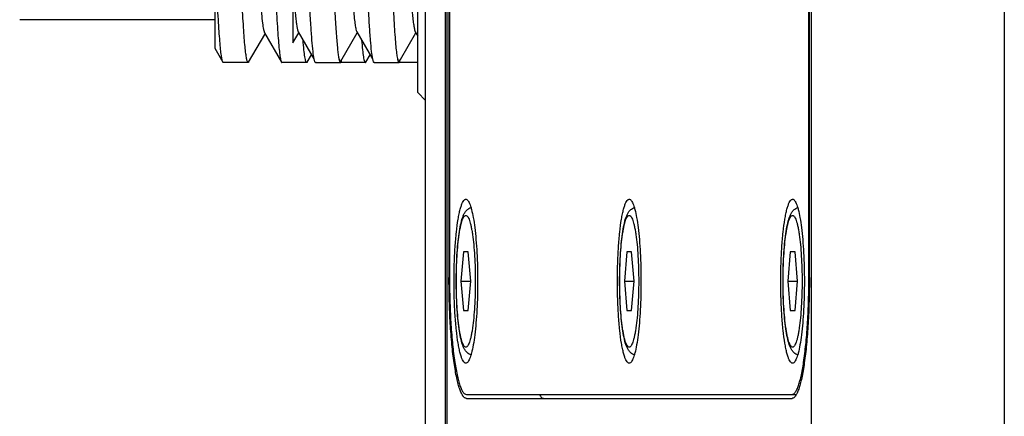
# Model space of a CAD drawing. Header units: millimetres. Extents: x 225 to 441, y -304 to -147.
# Tile 18 of 28: x 285.11 to 291.42, y -163.43 to -160.89. Entities that reach past the tile are written whole.
import ezdxf

# ---------------------------------------------------------------- set-up
doc = ezdxf.new("R2010")
doc.units = ezdxf.units.MM
doc.header["$LTSCALE"] = 23.1
doc.layers.add('00_COMPONENTS', color=7, linetype='CONTINUOUS')

msp = doc.modelspace()

# ---------------------------------------------------------------- linework, layer by layer
at = {"layer": '00_COMPONENTS', "color": 4}
for p, q in [((291.4158, -151.2681), (291.4158, -167.0044)), ((287.8473, -166.0181), (287.8473, -151.7681)), ((290.1788, -151.7681), (290.1788, -166.0181)), ((287.8589, -162.5431), (287.8625, -162.5431)), ((290.1639, -162.5431), (290.1675, -162.5431))]:
    msp.add_line(p, q, dxfattribs=at)
at = {"layer": '00_COMPONENTS', "color": 7}
for p, q in [((287.8343, -151.7681), (287.8343, -167.1431)), ((287.7093, -166.0181), (287.7093, -151.8395)), ((287.8589, -153.0431), (287.8589, -162.5431)), ((287.8625, -153.0431), (287.8625, -162.5431)), ((290.1639, -162.5431), (290.1639, -153.0431)), ((290.1675, -162.5431), (290.1675, -153.0431)), ((287.6593, -161.3597), (287.6593, -157.1764)), ((286.8593, -157.8143), (286.8593, -161.0413)), ((286.3593, -160.6887), (286.3593, -161.0759)), ((286.3593, -160.8931), (285.1093, -160.8931)), ((286.5757, -161.1653), (286.6789, -160.9869)), ((286.6773, -160.9773), (286.786, -161.1653)), ((286.6789, -160.9869), (286.6809, -160.9835)), ((286.8593, -161.0413), (286.8967, -160.9768)), ((286.8933, -160.9704), (286.996, -161.1481)), ((287.1668, -161.1581), (287.2712, -160.9776)), ((287.2681, -160.9702), (287.371, -161.148)), ((287.5482, -161.1471), (287.6468, -160.9766)), ((287.6432, -160.9704), (287.6593, -160.9983)), ((286.3593, -161.0759), (286.411, -161.1653)), ((286.951, -161.1652), (286.9785, -161.1177)), ((287.326, -161.1653), (287.3535, -161.1177)), ((286.5725, -161.1681), (286.4143, -161.1681)), ((286.9477, -161.1681), (286.7892, -161.1681)), ((287.0047, -161.1681), (287.1632, -161.1681)), ((287.3227, -161.1681), (287.1643, -161.1681)), ((287.3797, -161.1681), (287.5382, -161.1681)), ((287.6593, -161.1681), (287.5396, -161.1681)), ((287.5417, -161.1582), (287.5482, -161.1471)), ((287.6593, -161.3597), (287.7093, -161.4105)), ((287.9512, -162.3806), (287.9357, -162.5681)), ((287.9824, -162.3806), (287.9512, -162.3806)), ((287.9979, -162.5681), (287.9824, -162.3806)), ((288.9976, -162.3806), (288.9821, -162.5681)), ((289.0288, -162.3806), (288.9976, -162.3806)), ((289.0444, -162.5681), (289.0288, -162.3806)), ((290.0441, -162.3806), (290.0285, -162.5681)), ((290.0752, -162.3806), (290.0441, -162.3806)), ((290.0908, -162.5681), (290.0752, -162.3806)), ((287.9357, -162.5681), (287.9512, -162.7556)), ((287.9357, -162.5681), (287.9979, -162.5681)), ((287.9824, -162.7556), (287.9979, -162.5681)), ((288.9821, -162.5681), (288.9976, -162.7556)), ((288.9821, -162.5681), (289.0444, -162.5681)), ((289.0288, -162.7556), (289.0444, -162.5681)), ((290.0285, -162.5681), (290.0441, -162.7556)), ((290.0285, -162.5681), (290.0908, -162.5681)), ((290.0752, -162.7556), (290.0908, -162.5681)), ((287.9512, -162.7556), (287.9824, -162.7556)), ((288.9976, -162.7556), (289.0288, -162.7556)), ((290.0441, -162.7556), (290.0752, -162.7556)), ((287.9704, -163.2931), (290.0841, -163.2931)), ((287.9704, -163.3181), (290.056, -163.3181))]:
    msp.add_line(p, q, dxfattribs=at)
for points, knots in [([(287.1849, -159.4606), (287.1884, -159.5577), (287.1951, -159.7471), (287.2052, -160.021), (287.2155, -160.272), (287.2256, -160.4924), (287.2344, -160.6539), (287.2417, -160.7628), (287.2468, -160.8279), (287.252, -160.8811), (287.2568, -160.9223), (287.2618, -160.9505), (287.2654, -160.9655), (287.2681, -160.9702)], [0, 0, 0, 0, 0.192739, 0.375771, 0.543427, 0.690768, 0.813324, 0.864037, 0.907263, 0.942713, 0.970098, 0.989188, 1, 1, 1, 1]), ([(286.9954, -161.1449), (286.9923, -161.1293), (286.9872, -161.0893), (286.9805, -161.0171), (286.9738, -160.9209), (286.964, -160.7489), (286.9523, -160.4865), (286.9441, -160.2638), (286.9397, -160.1412)], [0, 0, 0, 0, 0.04767, 0.120094, 0.216372, 0.335228, 0.63393, 1, 1, 1, 1]), ([(287.0982, -160.1412), (287.1008, -160.2151), (287.106, -160.3562), (287.114, -160.5563), (287.1219, -160.7324), (287.1288, -160.8625), (287.1345, -160.9522), (287.1385, -161.0079), (287.1425, -161.0555), (287.1465, -161.0948), (287.1503, -161.1253), (287.1544, -161.1481), (287.1575, -161.1605), (287.1613, -161.1681), (287.1633, -161.1681)], [0, 0, 0, 0, 0.215209, 0.410656, 0.582657, 0.728054, 0.789912, 0.844148, 0.890525, 0.928831, 0.958911, 0.980676, 0.994152, 1, 1, 1, 1]), ([(287.3704, -161.1449), (287.3673, -161.1292), (287.3622, -161.0892), (287.3555, -161.017), (287.3488, -160.9208), (287.339, -160.7488), (287.3273, -160.4865), (287.3191, -160.2638), (287.3147, -160.1412)], [0, 0, 0, 0, 0.047702, 0.120147, 0.216438, 0.335297, 0.63398, 1, 1, 1, 1]), ([(287.6069, -160.6055), (287.6096, -160.6539), (287.6137, -160.7222), (287.6202, -160.8074), (287.6246, -160.8581), (287.629, -160.8996), (287.6333, -160.9319), (287.6377, -160.9544), (287.6409, -160.9665), (287.6432, -160.9704)], [0, 0, 0, 0, 0.395697, 0.558868, 0.697651, 0.811537, 0.900076, 0.962902, 1, 1, 1, 1]), ([(286.7438, -160.6433), (286.747, -160.713), (286.7518, -160.8116), (286.7592, -160.9346), (286.7644, -161.0078), (286.7695, -161.0674), (286.7746, -161.1129), (286.779, -161.142), (286.7829, -161.1578), (286.7849, -161.1633), (286.786, -161.1653)], [0, 0, 0, 0, 0.39938, 0.564455, 0.704689, 0.819023, 0.906619, 0.966918, 0.986808, 1, 1, 1, 1]), ([(286.8594, -160.6476), (286.8619, -160.6904), (286.8668, -160.7657), (286.8739, -160.8533), (286.88, -160.9076), (286.8841, -160.9361), (286.8882, -160.9562), (286.8912, -160.9669), (286.8933, -160.9704)], [0, 0, 0, 0, 0.395194, 0.696665, 0.810378, 0.89893, 0.962094, 1, 1, 1, 1]), ([(286.411, -161.1653), (286.4084, -161.1608), (286.4051, -161.1464), (286.4004, -161.1192), (286.3958, -161.0793), (286.391, -161.0275), (286.3862, -160.964), (286.3794, -160.857), (286.3749, -160.7713), (286.3719, -160.7106)], [0, 0, 0, 0, 0.03408, 0.094915, 0.182594, 0.296668, 0.43643, 0.600987, 1, 1, 1, 1]), ([(286.5725, -161.1681), (286.5715, -161.1681), (286.5692, -161.1659), (286.5658, -161.1574), (286.5616, -161.1385), (286.5571, -161.1068), (286.5523, -161.0627), (286.5475, -161.0066), (286.5427, -160.9388), (286.5379, -160.8598), (286.5348, -160.8034), (286.5333, -160.7734)], [0, 0, 0, 0, 0.007334, 0.020833, 0.070374, 0.150938, 0.262343, 0.403958, 0.574882, 0.774006, 1, 1, 1, 1]), ([(286.6514, -160.7754), (286.6533, -160.8018), (286.657, -160.8485), (286.6633, -160.9088), (286.6687, -160.9472), (286.6735, -160.9678), (286.6759, -160.9748), (286.6773, -160.9773)], [0, 0, 0, 0, 0.389474, 0.688147, 0.891779, 0.957593, 1, 1, 1, 1]), ([(287.4987, -160.7627), (287.5003, -160.7934), (287.5033, -160.8513), (287.5081, -160.9325), (287.513, -161.0021), (287.5178, -161.0598), (287.5226, -161.1051), (287.5272, -161.1376), (287.5315, -161.1571), (287.5349, -161.1658), (287.5373, -161.1681), (287.5383, -161.1681)], [0, 0, 0, 0, 0.225812, 0.42494, 0.59589, 0.73756, 0.849039, 0.929655, 0.979218, 0.992716, 1, 1, 1, 1]), ([(286.9477, -161.1681), (286.9464, -161.1681), (286.9436, -161.1647), (286.9414, -161.1578), (286.9384, -161.1462), (286.9343, -161.1223), (286.9293, -161.0812), (286.9261, -161.0454), (286.9243, -161.0246)], [0, 0, 0, 0, 0.025185, 0.075629, 0.155301, 0.264849, 0.573604, 1, 1, 1, 1]), ([(287.2993, -161.0242), (287.3011, -161.0451), (287.3043, -161.081), (287.3093, -161.1222), (287.3135, -161.1462), (287.3164, -161.1578), (287.3187, -161.1647), (287.3215, -161.1681), (287.3227, -161.1681)], [0, 0, 0, 0, 0.426426, 0.735212, 0.844774, 0.924419, 0.97483, 1, 1, 1, 1]), ([(286.4143, -161.1681), (286.414, -161.1681), (286.4125, -161.1677), (286.4116, -161.1663), (286.411, -161.1653)], [0, 0, 0, 0, 0.188223, 1, 1, 1, 1]), ([(286.5757, -161.1653), (286.5755, -161.1657), (286.5747, -161.1669), (286.5734, -161.1681), (286.5725, -161.1681)], [0, 0, 0, 0, 0.336725, 1, 1, 1, 1]), ([(286.786, -161.1653), (286.7863, -161.1657), (286.787, -161.1669), (286.7883, -161.1681), (286.7892, -161.1681)], [0, 0, 0, 0, 0.336215, 1, 1, 1, 1]), ([(286.9509, -161.1652), (286.9507, -161.1657), (286.9499, -161.1669), (286.9487, -161.1681), (286.9477, -161.1681)], [0, 0, 0, 0, 0.337355, 1, 1, 1, 1]), ([(287.0047, -161.1681), (287.0038, -161.1681), (287.0016, -161.1661), (286.9984, -161.1584), (286.9966, -161.1508), (286.9954, -161.1449)], [0, 0, 0, 0, 0.106908, 0.299258, 1, 1, 1, 1]), ([(287.0074, -161.1662), (287.0072, -161.1665), (287.0065, -161.1673), (287.0055, -161.1681), (287.0047, -161.1681)], [0, 0, 0, 0, 0.319738, 1, 1, 1, 1]), ([(287.1561, -161.1463), (287.1568, -161.1488), (287.1578, -161.1526), (287.1597, -161.1572), (287.1613, -161.1598), (287.1632, -161.1612), (287.1645, -161.1607), (287.165, -161.1604)], [0, 0, 0, 0, 0.417499, 0.6446, 0.802735, 0.906258, 1, 1, 1, 1]), ([(287.1633, -161.1681), (287.1653, -161.1681), (287.1691, -161.1604), (287.1704, -161.1548), (287.1714, -161.1502)], [0, 0, 0, 0, 0.301798, 1, 1, 1, 1]), ([(287.3227, -161.1681), (287.323, -161.1681), (287.3245, -161.1677), (287.3254, -161.1663), (287.326, -161.1653)], [0, 0, 0, 0, 0.187759, 1, 1, 1, 1]), ([(287.3797, -161.1681), (287.3788, -161.1681), (287.3766, -161.1661), (287.3734, -161.1584), (287.3716, -161.1507), (287.3704, -161.1449)], [0, 0, 0, 0, 0.106829, 0.29917, 1, 1, 1, 1]), ([(287.3824, -161.1662), (287.3822, -161.1665), (287.3815, -161.1673), (287.3805, -161.1681), (287.3797, -161.1681)], [0, 0, 0, 0, 0.319815, 1, 1, 1, 1]), ([(287.5311, -161.146), (287.5317, -161.1486), (287.5328, -161.1525), (287.5347, -161.1572), (287.5362, -161.1598), (287.5381, -161.1613), (287.5395, -161.1608), (287.5399, -161.1605)], [0, 0, 0, 0, 0.419058, 0.646907, 0.805065, 0.907807, 1, 1, 1, 1]), ([(287.5383, -161.1681), (287.5403, -161.1681), (287.544, -161.1604), (287.5453, -161.1549), (287.5464, -161.1504)], [0, 0, 0, 0, 0.30193, 1, 1, 1, 1]), ([(287.8913, -162.5681), (287.8913, -162.5308), (287.8924, -162.4579), (287.8973, -162.3528), (287.9052, -162.2576), (287.9144, -162.1865), (287.9233, -162.1378), (287.93, -162.1084), (287.9372, -162.0841), (287.9446, -162.0654), (287.9514, -162.0534), (287.9572, -162.0471), (287.9613, -162.0442), (287.9656, -162.0429), (287.9717, -162.0434), (287.9755, -162.0464), (287.9778, -162.0487)], [0, 0, 0, 0, 0.202246, 0.395414, 0.570872, 0.720881, 0.784294, 0.839098, 0.884821, 0.921219, 0.948439, 0.958918, 0.967682, 0.975308, 0.982659, 1, 1, 1, 1]), ([(287.9778, -162.0487), (287.9803, -162.0513), (287.9853, -162.0583), (287.9915, -162.0714), (287.9977, -162.0883), (288.0062, -162.118), (288.0156, -162.1639), (288.0249, -162.2283), (288.0325, -162.3034), (288.0402, -162.4178), (288.0423, -162.507), (288.0423, -162.5681)], [0, 0, 0, 0, 0.020916, 0.048245, 0.082293, 0.123057, 0.223926, 0.348381, 0.49283, 0.65292, 1, 1, 1, 1]), ([(288.9377, -162.5681), (288.9377, -162.5308), (288.9388, -162.4579), (288.9437, -162.3528), (288.9516, -162.2576), (288.9608, -162.1865), (288.9697, -162.1378), (288.9765, -162.1084), (288.9836, -162.0841), (288.991, -162.0654), (288.9978, -162.0534), (289.0036, -162.0471), (289.0077, -162.0442), (289.012, -162.0429), (289.0181, -162.0434), (289.022, -162.0464), (289.0242, -162.0487)], [0, 0, 0, 0, 0.202246, 0.395414, 0.570872, 0.720881, 0.784294, 0.839098, 0.884821, 0.921219, 0.948439, 0.958918, 0.967682, 0.975308, 0.982659, 1, 1, 1, 1]), ([(289.0242, -162.0487), (289.0268, -162.0513), (289.0317, -162.0583), (289.038, -162.0714), (289.0441, -162.0883), (289.0526, -162.118), (289.062, -162.1639), (289.0713, -162.2283), (289.0789, -162.3034), (289.0866, -162.4178), (289.0887, -162.507), (289.0887, -162.5681)], [0, 0, 0, 0, 0.020916, 0.048245, 0.082293, 0.123057, 0.223926, 0.348381, 0.49283, 0.65292, 1, 1, 1, 1]), ([(289.9841, -162.5681), (289.9841, -162.5308), (289.9852, -162.4579), (289.9901, -162.3528), (289.9981, -162.2576), (290.0072, -162.1865), (290.0161, -162.1378), (290.0229, -162.1084), (290.03, -162.0841), (290.0374, -162.0654), (290.0442, -162.0534), (290.0501, -162.0471), (290.0542, -162.0442), (290.0584, -162.0429), (290.0645, -162.0434), (290.0684, -162.0464), (290.0706, -162.0487)], [0, 0, 0, 0, 0.202246, 0.395414, 0.570872, 0.720881, 0.784294, 0.839098, 0.884821, 0.921219, 0.948439, 0.958918, 0.967682, 0.975308, 0.982659, 1, 1, 1, 1]), ([(290.0706, -162.0487), (290.0732, -162.0513), (290.0781, -162.0583), (290.0844, -162.0714), (290.0905, -162.0883), (290.0991, -162.118), (290.1084, -162.1639), (290.1177, -162.2283), (290.1253, -162.3034), (290.133, -162.4178), (290.1352, -162.507), (290.1352, -162.5681)], [0, 0, 0, 0, 0.020916, 0.048245, 0.082293, 0.123057, 0.223926, 0.348381, 0.49283, 0.65292, 1, 1, 1, 1]), ([(287.9999, -163.04), (287.9914, -163.0372), (287.9769, -163.0287), (287.9621, -163.0109), (287.9524, -162.9927), (287.9421, -162.9658), (287.9322, -162.9261), (287.9228, -162.8704), (287.9153, -162.8048), (287.9097, -162.7308), (287.9063, -162.651), (287.9052, -162.5681), (287.9063, -162.4852), (287.9097, -162.4053), (287.9153, -162.3314), (287.9228, -162.2657), (287.9322, -162.2101), (287.9421, -162.1703), (287.9524, -162.1435), (287.9621, -162.1252), (287.974, -162.1111), (287.9872, -162.1014), (287.9954, -162.0977), (287.9999, -162.0962)], [0, 0, 0, 0, 0.026839, 0.04899, 0.068851, 0.089052, 0.1354, 0.19216, 0.259084, 0.334408, 0.415652, 0.499948, 0.584242, 0.665485, 0.740806, 0.807725, 0.86448, 0.910822, 0.931022, 0.95088, 0.973028, 0.98589, 1, 1, 1, 1]), ([(289.0463, -163.04), (289.0378, -163.0372), (289.0233, -163.0287), (289.0086, -163.0109), (288.9988, -162.9927), (288.9885, -162.9658), (288.9786, -162.9261), (288.9692, -162.8704), (288.9617, -162.8048), (288.9562, -162.7308), (288.9527, -162.651), (288.9516, -162.5681), (288.9527, -162.4852), (288.9562, -162.4053), (288.9617, -162.3314), (288.9692, -162.2657), (288.9786, -162.2101), (288.9885, -162.1703), (288.9988, -162.1435), (289.0085, -162.1252), (289.0204, -162.1111), (289.0336, -162.1014), (289.0418, -162.0977), (289.0463, -162.0962)], [0, 0, 0, 0, 0.026839, 0.04899, 0.068851, 0.089052, 0.1354, 0.19216, 0.259084, 0.334408, 0.415652, 0.499948, 0.584242, 0.665485, 0.740806, 0.807725, 0.86448, 0.910822, 0.931022, 0.95088, 0.973028, 0.98589, 1, 1, 1, 1]), ([(290.0927, -163.04), (290.0843, -163.0372), (290.0698, -163.0287), (290.055, -163.0109), (290.0452, -162.9927), (290.035, -162.9658), (290.025, -162.9261), (290.0157, -162.8704), (290.0081, -162.8048), (290.0026, -162.7308), (289.9992, -162.651), (289.998, -162.5681), (289.9992, -162.4852), (290.0026, -162.4053), (290.0081, -162.3314), (290.0157, -162.2657), (290.025, -162.2101), (290.035, -162.1703), (290.0452, -162.1435), (290.055, -162.1252), (290.0668, -162.1111), (290.08, -162.1014), (290.0883, -162.0977), (290.0927, -162.0962)], [0, 0, 0, 0, 0.026839, 0.04899, 0.068851, 0.089052, 0.1354, 0.19216, 0.259084, 0.334408, 0.415652, 0.499948, 0.584242, 0.665485, 0.740806, 0.807725, 0.86448, 0.910822, 0.931022, 0.95088, 0.973028, 0.98589, 1, 1, 1, 1]), ([(287.9704, -163.3181), (287.9685, -163.3181), (287.9646, -163.3174), (287.959, -163.3144), (287.9536, -163.3095), (287.9458, -163.2999), (287.9367, -163.283), (287.9266, -163.2572), (287.917, -163.2247), (287.9077, -163.1856), (287.8991, -163.1404), (287.8879, -163.0692), (287.8764, -162.9684), (287.8664, -162.836), (287.8603, -162.6924), (287.8589, -162.5935), (287.8589, -162.5431)], [0, 0, 0, 0, 0.006957, 0.014645, 0.023613, 0.034203, 0.060919, 0.09554, 0.138151, 0.188562, 0.24642, 0.311254, 0.459512, 0.627987, 0.810428, 1, 1, 1, 1]), ([(287.8625, -162.5431), (287.8625, -162.5919), (287.8638, -162.6876), (287.8698, -162.8266), (287.8794, -162.9547), (287.8906, -163.0522), (287.9014, -163.1211), (287.9098, -163.1649), (287.9187, -163.2027), (287.9281, -163.2342), (287.9378, -163.2591), (287.9466, -163.2755), (287.9541, -163.2848), (287.9606, -163.2907), (287.9667, -163.2931), (287.9704, -163.2931)], [0, 0, 0, 0, 0.189603, 0.372076, 0.54058, 0.688862, 0.753708, 0.811576, 0.861995, 0.904613, 0.93924, 0.965961, 0.976553, 0.985522, 1, 1, 1, 1]), ([(287.9778, -163.0875), (287.9755, -163.0898), (287.9717, -163.0928), (287.9656, -163.0933), (287.9613, -163.092), (287.9572, -163.0891), (287.9514, -163.0828), (287.9446, -163.0708), (287.9372, -163.052), (287.93, -163.0278), (287.9233, -162.9983), (287.9144, -162.9497), (287.9052, -162.8786), (287.8973, -162.7833), (287.8924, -162.6782), (287.8913, -162.6054), (287.8913, -162.5681)], [0, 0, 0, 0, 0.017341, 0.024692, 0.032318, 0.041082, 0.051561, 0.078781, 0.115179, 0.160902, 0.215706, 0.279119, 0.429128, 0.604586, 0.797754, 1, 1, 1, 1]), ([(288.0423, -162.5681), (288.0423, -162.6291), (288.0402, -162.7184), (288.0325, -162.8328), (288.0249, -162.9078), (288.0156, -162.9722), (288.0062, -163.0182), (287.9977, -163.0479), (287.9915, -163.0648), (287.9853, -163.0778), (287.9803, -163.0849), (287.9778, -163.0875)], [0, 0, 0, 0, 0.34708, 0.50717, 0.651619, 0.776074, 0.876943, 0.917707, 0.951755, 0.979084, 1, 1, 1, 1]), ([(289.0242, -163.0875), (289.022, -163.0898), (289.0181, -163.0928), (289.012, -163.0933), (289.0077, -163.092), (289.0036, -163.0891), (288.9978, -163.0828), (288.991, -163.0708), (288.9836, -163.052), (288.9765, -163.0278), (288.9697, -162.9983), (288.9608, -162.9497), (288.9516, -162.8786), (288.9437, -162.7833), (288.9388, -162.6782), (288.9377, -162.6054), (288.9377, -162.5681)], [0, 0, 0, 0, 0.017341, 0.024692, 0.032318, 0.041082, 0.051561, 0.078781, 0.115179, 0.160902, 0.215706, 0.279119, 0.429128, 0.604586, 0.797754, 1, 1, 1, 1]), ([(289.0887, -162.5681), (289.0887, -162.6291), (289.0866, -162.7184), (289.0789, -162.8328), (289.0713, -162.9078), (289.062, -162.9722), (289.0526, -163.0182), (289.0441, -163.0479), (289.038, -163.0648), (289.0317, -163.0778), (289.0268, -163.0849), (289.0242, -163.0875)], [0, 0, 0, 0, 0.34708, 0.50717, 0.651619, 0.776074, 0.876943, 0.917707, 0.951755, 0.979084, 1, 1, 1, 1]), ([(290.0706, -163.0875), (290.0684, -163.0898), (290.0645, -163.0928), (290.0584, -163.0933), (290.0542, -163.092), (290.0501, -163.0891), (290.0442, -163.0828), (290.0374, -163.0708), (290.03, -163.052), (290.0229, -163.0278), (290.0161, -162.9983), (290.0072, -162.9497), (289.9981, -162.8786), (289.9901, -162.7833), (289.9852, -162.6782), (289.9841, -162.6054), (289.9841, -162.5681)], [0, 0, 0, 0, 0.017341, 0.024692, 0.032318, 0.041082, 0.051561, 0.078781, 0.115179, 0.160902, 0.215706, 0.279119, 0.429128, 0.604586, 0.797754, 1, 1, 1, 1]), ([(290.056, -163.2931), (290.0598, -163.2931), (290.0658, -163.2907), (290.0723, -163.2848), (290.0798, -163.2755), (290.0887, -163.2591), (290.0984, -163.2342), (290.1077, -163.2027), (290.1167, -163.1649), (290.1251, -163.1211), (290.1359, -163.0522), (290.147, -162.9547), (290.1567, -162.8266), (290.1626, -162.6876), (290.1639, -162.5919), (290.1639, -162.5431)], [0, 0, 0, 0, 0.014478, 0.023447, 0.034039, 0.06076, 0.095387, 0.138005, 0.188424, 0.246292, 0.311138, 0.45942, 0.627924, 0.810397, 1, 1, 1, 1]), ([(290.1675, -162.5431), (290.1675, -162.5935), (290.1661, -162.6924), (290.16, -162.836), (290.1501, -162.9684), (290.1385, -163.0692), (290.1274, -163.1404), (290.1187, -163.1856), (290.1095, -163.2247), (290.0998, -163.2572), (290.0898, -163.283), (290.0806, -163.2999), (290.0729, -163.3095), (290.0674, -163.3144), (290.0618, -163.3174), (290.0579, -163.3181), (290.056, -163.3181)], [0, 0, 0, 0, 0.189572, 0.372013, 0.540488, 0.688746, 0.75358, 0.811438, 0.861849, 0.90446, 0.939081, 0.965797, 0.976387, 0.985355, 0.993043, 1, 1, 1, 1]), ([(290.1352, -162.5681), (290.1352, -162.6291), (290.133, -162.7184), (290.1253, -162.8328), (290.1177, -162.9078), (290.1084, -162.9722), (290.0991, -163.0182), (290.0905, -163.0479), (290.0844, -163.0648), (290.0781, -163.0778), (290.0732, -163.0849), (290.0706, -163.0875)], [0, 0, 0, 0, 0.34708, 0.50717, 0.651619, 0.776074, 0.876943, 0.917707, 0.951755, 0.979084, 1, 1, 1, 1]), ([(288.4371, -163.2931), (288.4392, -163.2969), (288.4433, -163.3035), (288.4503, -163.3116), (288.4575, -163.3168), (288.4628, -163.3181), (288.4652, -163.3181)], [0, 0, 0, 0, 0.329683, 0.597748, 0.814469, 1, 1, 1, 1])]:
    msp.add_open_spline(points, degree=3, knots=knots, dxfattribs=at)
for points in [[(287.165, -161.1604), (287.1658, -161.1598), (287.1663, -161.1589), (287.1668, -161.1581)], [(287.5399, -161.1605), (287.5407, -161.1599), (287.5413, -161.1591), (287.5417, -161.1582)]]:
    msp.add_open_spline(points, degree=3, dxfattribs=at)
at = {"layer": '00_COMPONENTS', "color": 4}
for points in [[(287.9668, -162.9901), (287.9647, -162.9901), (287.9613, -162.9887), (287.9577, -162.9854), (287.9534, -162.9802), (287.9484, -162.9709), (287.943, -162.9569), (287.9377, -162.9392), (287.9327, -162.9179), (287.928, -162.8933), (287.9219, -162.8545), (287.9156, -162.7996), (287.9102, -162.7276), (287.9069, -162.6494), (287.9057, -162.5681), (287.9069, -162.4868), (287.9102, -162.4086), (287.9156, -162.3365), (287.9219, -162.2816), (287.928, -162.2429), (287.9327, -162.2183), (287.9377, -162.197), (287.943, -162.1793), (287.9484, -162.1652), (287.9534, -162.156), (287.9577, -162.1508), (287.9613, -162.1475), (287.9647, -162.1461), (287.9668, -162.1461)], [(287.9668, -162.1461), (287.9689, -162.1461), (287.9723, -162.1475), (287.9759, -162.1508), (287.9802, -162.156), (287.9852, -162.1652), (287.9906, -162.1793), (287.9959, -162.197), (288.0009, -162.2183), (288.0056, -162.2429), (288.0117, -162.2816), (288.018, -162.3365), (288.0234, -162.4086), (288.0267, -162.4868), (288.0279, -162.5681), (288.0267, -162.6494), (288.0234, -162.7276), (288.018, -162.7996), (288.0117, -162.8545), (288.0056, -162.8933), (288.0009, -162.9179), (287.9959, -162.9392), (287.9906, -162.9569), (287.9852, -162.9709), (287.9802, -162.9802), (287.9759, -162.9854), (287.9723, -162.9887), (287.9689, -162.9901), (287.9668, -162.9901)], [(289.0132, -162.9901), (289.0111, -162.9901), (289.0077, -162.9887), (289.0041, -162.9854), (288.9998, -162.9802), (288.9949, -162.9709), (288.9894, -162.9569), (288.9841, -162.9392), (288.9791, -162.9179), (288.9744, -162.8933), (288.9683, -162.8545), (288.962, -162.7996), (288.9566, -162.7276), (288.9533, -162.6494), (288.9521, -162.5681), (288.9533, -162.4868), (288.9566, -162.4086), (288.962, -162.3365), (288.9683, -162.2816), (288.9744, -162.2429), (288.9791, -162.2183), (288.9841, -162.197), (288.9894, -162.1793), (288.9949, -162.1652), (288.9998, -162.156), (289.0041, -162.1508), (289.0077, -162.1475), (289.0111, -162.1461), (289.0132, -162.1461)], [(289.0132, -162.1461), (289.0153, -162.1461), (289.0187, -162.1475), (289.0224, -162.1508), (289.0266, -162.156), (289.0316, -162.1652), (289.037, -162.1793), (289.0423, -162.197), (289.0473, -162.2183), (289.052, -162.2429), (289.0581, -162.2816), (289.0644, -162.3365), (289.0698, -162.4086), (289.0732, -162.4868), (289.0743, -162.5681), (289.0732, -162.6494), (289.0698, -162.7276), (289.0644, -162.7996), (289.0581, -162.8545), (289.052, -162.8933), (289.0473, -162.9179), (289.0423, -162.9392), (289.037, -162.9569), (289.0316, -162.9709), (289.0266, -162.9802), (289.0224, -162.9854), (289.0187, -162.9887), (289.0153, -162.9901), (289.0132, -162.9901)], [(290.0596, -162.9901), (290.0575, -162.9901), (290.0542, -162.9887), (290.0505, -162.9854), (290.0463, -162.9802), (290.0413, -162.9709), (290.0358, -162.9569), (290.0306, -162.9392), (290.0255, -162.9179), (290.0208, -162.8933), (290.0147, -162.8545), (290.0085, -162.7996), (290.003, -162.7276), (289.9997, -162.6494), (289.9986, -162.5681), (289.9997, -162.4868), (290.003, -162.4086), (290.0085, -162.3365), (290.0147, -162.2816), (290.0208, -162.2429), (290.0255, -162.2183), (290.0306, -162.197), (290.0358, -162.1793), (290.0413, -162.1652), (290.0463, -162.156), (290.0505, -162.1508), (290.0542, -162.1475), (290.0575, -162.1461), (290.0596, -162.1461)], [(290.0596, -162.1461), (290.0617, -162.1461), (290.0651, -162.1475), (290.0688, -162.1508), (290.073, -162.156), (290.078, -162.1652), (290.0835, -162.1793), (290.0887, -162.197), (290.0938, -162.2183), (290.0985, -162.2429), (290.1046, -162.2816), (290.1108, -162.3365), (290.1162, -162.4086), (290.1196, -162.4868), (290.1207, -162.5681), (290.1196, -162.6494), (290.1162, -162.7276), (290.1108, -162.7996), (290.1046, -162.8545), (290.0985, -162.8933), (290.0938, -162.9179), (290.0887, -162.9392), (290.0835, -162.9569), (290.078, -162.9709), (290.073, -162.9802), (290.0688, -162.9854), (290.0651, -162.9887), (290.0617, -162.9901), (290.0596, -162.9901)]]:
    msp.add_open_spline(points, degree=3, knots=[0, 0, 0, 0, 0.007238, 0.011723, 0.01702, 0.03038, 0.047693, 0.069002, 0.094212, 0.123146, 0.155569, 0.22971, 0.313962, 0.405198, 0.5, 0.594802, 0.686038, 0.77029, 0.844431, 0.876854, 0.905788, 0.930998, 0.952307, 0.96962, 0.98298, 0.988277, 0.992762, 1, 1, 1, 1], dxfattribs=at)

doc.saveas('drawing.dxf')
